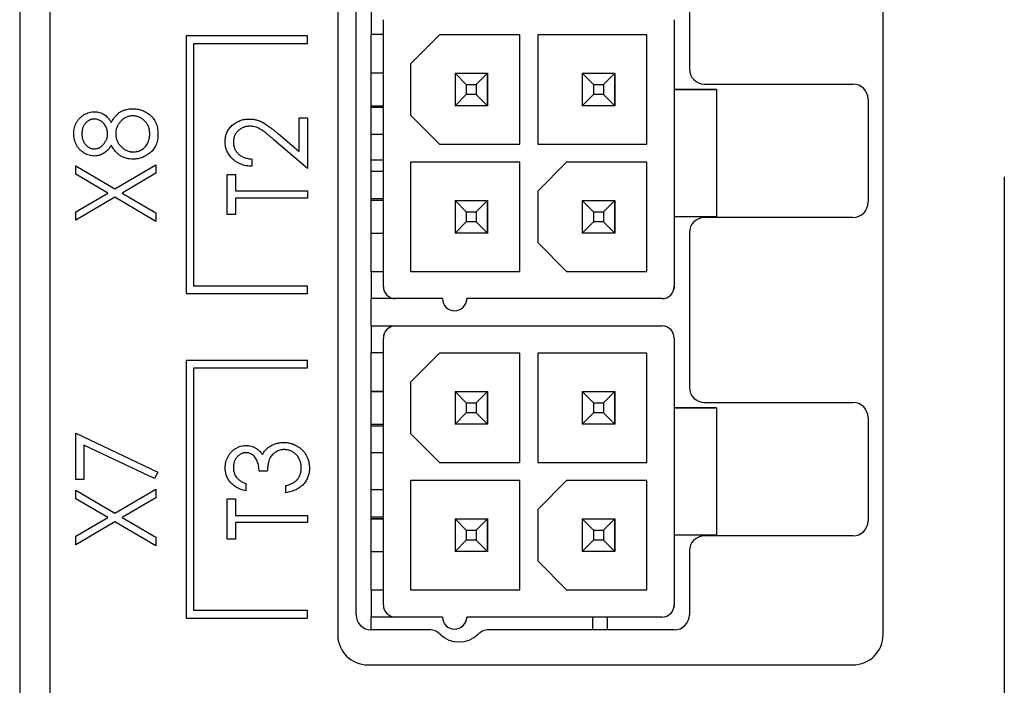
# Paper-space layout 'Sheet 2' of a CAD drawing. Header units: millimetres. Extents: x 0 to 420, y 0 to 297.
# Tile 34 of 48: x 291 to 324, y 125 to 147. Entities that reach past the tile are written whole.
import ezdxf

# ---------------------------------------------------------------- set-up
doc = ezdxf.new("R2010")
doc.units = ezdxf.units.MM

psp = doc.layouts.new('Sheet 2')

# ---------------------------------------------------------------- linework, layer by layer
at = {"color": 7, "linetype": 'Continuous', "lineweight": 25}
for p, q in [((292.425, 217.482), (292.425, 99.082)), ((291.429, 187.282), (291.429, 97.882)), ((301.925, 157.992), (301.925, 126.982)), ((302.531, 127.639), (302.531, 158.239)), ((319.925, 126.982), (319.925, 157.973)), ((313.531, 150.739), (313.531, 145.639)), ((303.031, 147.662), (303.031, 146.772)), ((303.431, 138.462), (303.431, 147.262)), ((313.031, 147.262), (313.031, 144.962)), ((300.925, 146.728), (296.925, 146.728)), ((296.925, 146.728), (296.925, 138.228)), ((300.925, 146.478), (300.925, 146.728)), ((303.031, 138.952), (303.031, 146.772)), ((303.431, 146.772), (303.031, 146.772)), ((305.281, 146.762), (304.331, 145.812)), ((307.931, 146.762), (305.281, 146.762)), ((307.931, 143.162), (307.931, 146.762)), ((312.131, 146.762), (308.531, 146.762)), ((308.531, 146.762), (308.531, 143.162)), ((308.531, 146.762), (308.531, 143.162)), ((312.131, 143.162), (312.131, 146.762)), ((297.175, 146.478), (300.925, 146.478)), ((297.175, 138.478), (297.175, 146.478)), ((304.331, 145.812), (304.331, 144.112)), ((304.331, 145.812), (304.331, 144.112)), ((303.431, 145.497), (303.031, 145.497)), ((306.166, 145.127), (305.796, 145.497)), ((305.796, 145.497), (306.866, 145.497)), ((305.796, 145.497), (305.796, 144.427)), ((305.796, 145.497), (306.866, 145.497)), ((306.496, 145.127), (306.866, 145.497)), ((306.866, 145.497), (306.866, 144.427)), ((306.866, 145.497), (306.866, 145.497)), ((306.866, 144.427), (306.866, 145.497)), ((310.366, 145.127), (309.996, 145.497)), ((309.996, 145.497), (311.066, 145.497)), ((309.996, 145.497), (309.996, 144.427)), ((309.996, 145.497), (311.066, 145.497)), ((310.696, 145.127), (311.066, 145.497)), ((311.066, 145.497), (311.066, 144.427)), ((311.066, 145.497), (311.066, 145.497)), ((311.066, 144.427), (311.066, 145.497)), ((306.166, 145.127), (306.496, 145.127)), ((306.166, 145.127), (306.166, 144.797)), ((306.496, 145.127), (306.496, 144.797)), ((310.366, 145.127), (310.696, 145.127)), ((310.366, 145.127), (310.366, 144.797)), ((310.696, 145.127), (310.696, 144.797)), ((313.031, 144.962), (313.031, 140.762)), ((314.431, 144.962), (313.031, 144.962)), ((313.031, 144.962), (314.431, 144.962)), ((314.031, 145.139), (318.931, 145.139)), ((314.431, 144.962), (314.431, 140.762)), ((314.431, 144.962), (314.431, 144.962)), ((314.431, 144.962), (314.431, 140.762)), ((306.166, 144.797), (305.796, 144.427)), ((306.496, 144.797), (306.166, 144.797)), ((306.496, 144.797), (306.866, 144.427)), ((310.366, 144.797), (309.996, 144.427)), ((310.696, 144.797), (310.366, 144.797)), ((310.696, 144.797), (311.066, 144.427)), ((319.431, 144.639), (319.431, 141.239)), ((303.031, 144.427), (303.431, 144.427)), ((303.431, 144.362), (303.031, 144.362)), ((306.866, 144.427), (305.796, 144.427)), ((311.066, 144.427), (309.996, 144.427)), ((300.653, 142.912), (300.653, 144.021)), ((300.653, 144.021), (300.925, 144.021)), ((300.925, 144.021), (300.925, 142.359)), ((304.331, 144.112), (305.281, 143.162)), ((304.331, 144.112), (304.331, 144.112)), ((304.331, 144.112), (305.281, 143.162)), ((299.956, 143.507), (300.653, 142.912)), ((303.431, 143.472), (303.031, 143.472)), ((300.925, 142.359), (299.83, 143.294)), ((305.281, 143.162), (307.931, 143.162)), ((305.281, 143.162), (305.281, 143.162)), ((305.281, 143.162), (307.931, 143.162)), ((308.531, 143.162), (312.131, 143.162)), ((308.531, 143.162), (308.531, 143.162)), ((308.531, 143.162), (312.131, 143.162)), ((299.093, 142.665), (299.093, 142.427)), ((293.279, 142.164), (293.279, 142.444)), ((293.279, 142.444), (294.573, 141.686)), ((294.573, 141.686), (295.925, 142.478)), ((295.925, 142.478), (295.925, 142.198)), ((303.431, 142.633), (303.031, 142.633)), ((307.931, 142.562), (304.331, 142.562)), ((304.331, 142.562), (304.331, 138.962)), ((304.331, 142.562), (304.331, 138.962)), ((307.931, 138.962), (307.931, 142.562)), ((309.481, 142.562), (308.531, 141.612)), ((312.131, 142.562), (309.481, 142.562)), ((312.131, 138.962), (312.131, 142.562)), ((294.333, 141.545), (293.279, 142.164)), ((295.925, 142.198), (294.812, 141.545)), ((298.279, 140.833), (298.279, 142.156)), ((298.279, 142.156), (298.55, 142.156)), ((298.55, 142.156), (298.55, 141.613)), ((303.431, 142.252), (303.031, 142.252)), ((323.925, 142.082), (323.925, 112.082)), ((293.279, 140.927), (294.333, 141.545)), ((294.573, 141.405), (293.279, 140.646)), ((295.925, 140.612), (294.573, 141.405)), ((294.812, 141.545), (295.925, 140.893)), ((298.55, 141.613), (300.925, 141.613)), ((300.925, 141.376), (298.55, 141.376)), ((298.55, 141.376), (298.55, 140.833)), ((300.925, 141.613), (300.925, 141.376)), ((303.031, 141.362), (303.431, 141.362)), ((308.531, 141.612), (308.531, 139.912)), ((308.531, 141.612), (308.531, 139.912)), ((303.431, 141.297), (303.031, 141.297)), ((306.166, 140.927), (305.796, 141.297)), ((305.796, 141.297), (306.866, 141.297)), ((305.796, 141.297), (305.796, 140.227)), ((305.796, 141.297), (306.866, 141.297)), ((306.496, 140.927), (306.866, 141.297)), ((306.866, 141.297), (306.866, 140.227)), ((306.866, 141.297), (306.866, 141.297)), ((306.866, 140.227), (306.866, 141.297)), ((310.366, 140.927), (309.996, 141.297)), ((309.996, 141.297), (311.066, 141.297)), ((309.996, 141.297), (309.996, 140.227)), ((309.996, 141.297), (311.066, 141.297)), ((310.696, 140.927), (311.066, 141.297)), ((311.066, 141.297), (311.066, 140.227)), ((311.066, 141.297), (311.066, 141.297)), ((311.066, 140.227), (311.066, 141.297)), ((293.279, 140.646), (293.279, 140.927)), ((295.925, 140.893), (295.925, 140.612)), ((298.55, 140.833), (298.279, 140.833)), ((306.166, 140.927), (306.166, 140.597)), ((306.166, 140.927), (306.496, 140.927)), ((306.496, 140.927), (306.496, 140.597)), ((310.366, 140.927), (310.366, 140.597)), ((310.366, 140.927), (310.696, 140.927)), ((310.696, 140.927), (310.696, 140.597)), ((313.031, 140.762), (313.031, 138.462)), ((314.431, 140.762), (313.031, 140.762)), ((318.931, 140.739), (314.031, 140.739)), ((314.431, 140.762), (314.431, 140.762)), ((306.166, 140.597), (305.796, 140.227)), ((306.496, 140.597), (306.166, 140.597)), ((306.496, 140.597), (306.866, 140.227)), ((310.366, 140.597), (309.996, 140.227)), ((310.696, 140.597), (310.366, 140.597)), ((310.696, 140.597), (311.066, 140.227)), ((303.031, 140.227), (303.431, 140.227)), ((306.866, 140.227), (305.796, 140.227)), ((311.066, 140.227), (309.996, 140.227)), ((313.531, 140.239), (313.531, 135.139)), ((308.531, 139.912), (309.481, 138.962)), ((308.531, 139.912), (308.531, 139.912)), ((308.531, 139.912), (309.481, 138.962)), ((303.031, 138.952), (303.031, 138.062)), ((303.431, 138.952), (303.031, 138.952)), ((303.031, 138.952), (303.031, 138.952)), ((303.431, 138.952), (303.031, 138.952)), ((304.331, 138.962), (307.931, 138.962)), ((304.331, 138.962), (304.331, 138.962)), ((304.331, 138.962), (307.931, 138.962)), ((309.481, 138.962), (312.131, 138.962)), ((309.481, 138.962), (309.481, 138.962)), ((309.481, 138.962), (312.131, 138.962)), ((300.925, 138.478), (297.175, 138.478)), ((300.925, 138.228), (300.925, 138.478)), ((296.925, 138.228), (300.925, 138.228)), ((313.019, 138.365), (313.019, 138.365)), ((303.031, 137.162), (303.031, 138.062)), ((303.831, 138.062), (303.031, 138.062)), ((305.381, 138.062), (303.831, 138.062)), ((306.181, 138.062), (306.169, 137.965)), ((306.169, 137.965), (306.169, 137.965)), ((312.631, 138.062), (306.181, 138.062)), ((303.031, 137.162), (303.831, 137.162)), ((303.031, 137.162), (303.031, 137.162)), ((303.031, 137.162), (312.631, 137.162)), ((303.031, 137.162), (303.031, 136.272)), ((303.831, 137.162), (312.631, 137.162)), ((303.831, 137.162), (303.831, 137.162)), ((312.631, 137.162), (312.631, 137.162)), ((303.431, 127.962), (303.431, 136.762)), ((313.031, 136.762), (313.031, 134.462)), ((303.031, 128.452), (303.031, 136.272)), ((303.431, 136.272), (303.031, 136.272)), ((305.281, 136.262), (304.331, 135.312)), ((307.931, 136.262), (305.281, 136.262)), ((307.931, 132.662), (307.931, 136.262)), ((312.131, 136.262), (308.531, 136.262)), ((308.531, 136.262), (308.531, 132.662)), ((308.531, 136.262), (308.531, 132.662)), ((312.131, 132.662), (312.131, 136.262)), ((296.925, 136.028), (296.925, 127.528)), ((300.925, 136.028), (296.925, 136.028)), ((300.925, 135.778), (300.925, 136.028)), ((297.175, 135.778), (300.925, 135.778)), ((297.175, 127.778), (297.175, 135.778)), ((304.331, 135.312), (304.331, 133.612)), ((304.331, 135.312), (304.331, 133.612)), ((303.431, 134.997), (303.031, 134.997)), ((303.031, 134.997), (303.431, 134.997)), ((306.166, 134.627), (305.796, 134.997)), ((305.796, 134.997), (306.866, 134.997)), ((305.796, 134.997), (305.796, 133.927)), ((305.796, 134.997), (306.866, 134.997)), ((306.496, 134.627), (306.866, 134.997)), ((306.866, 134.997), (306.866, 133.927)), ((306.866, 134.997), (306.866, 134.997)), ((306.866, 133.927), (306.866, 134.997)), ((310.366, 134.627), (309.996, 134.997)), ((309.996, 134.997), (311.066, 134.997)), ((309.996, 134.997), (309.996, 133.927)), ((309.996, 134.997), (311.066, 134.997)), ((310.696, 134.627), (311.066, 134.997)), ((311.066, 134.997), (311.066, 133.927)), ((311.066, 134.997), (311.066, 134.997)), ((311.066, 133.927), (311.066, 134.997)), ((306.166, 134.627), (306.166, 134.297)), ((306.166, 134.627), (306.496, 134.627)), ((306.496, 134.627), (306.496, 134.297)), ((310.366, 134.627), (310.696, 134.627)), ((310.366, 134.627), (310.366, 134.297)), ((310.696, 134.627), (310.696, 134.297)), ((314.031, 134.639), (318.931, 134.639)), ((306.166, 134.297), (305.796, 133.927)), ((306.496, 134.297), (306.166, 134.297)), ((306.496, 134.297), (306.866, 133.927)), ((310.366, 134.297), (309.996, 133.927)), ((310.696, 134.297), (310.366, 134.297)), ((310.696, 134.297), (311.066, 133.927)), ((313.031, 134.462), (313.031, 130.262)), ((314.431, 134.462), (313.031, 134.462)), ((313.031, 134.462), (314.431, 134.462)), ((314.431, 134.462), (314.431, 130.262)), ((314.431, 134.462), (314.431, 134.462)), ((314.431, 134.462), (314.431, 130.262)), ((303.031, 133.927), (303.431, 133.927)), ((306.866, 133.927), (305.796, 133.927)), ((311.066, 133.927), (309.996, 133.927)), ((319.431, 134.139), (319.431, 130.739)), ((293.279, 132.1), (293.279, 133.627)), ((293.279, 133.627), (295.992, 132.338)), ((303.431, 133.862), (303.031, 133.862)), ((304.331, 133.612), (305.281, 132.662)), ((304.331, 133.612), (304.331, 133.612)), ((304.331, 133.612), (305.281, 132.662)), ((293.55, 133.231), (293.55, 132.1)), ((295.876, 132.127), (293.55, 133.231)), ((303.431, 132.972), (303.031, 132.972)), ((305.281, 132.662), (307.931, 132.662)), ((305.281, 132.662), (305.281, 132.662)), ((305.281, 132.662), (307.931, 132.662)), ((308.531, 132.662), (312.131, 132.662)), ((308.531, 132.662), (308.531, 132.662)), ((308.531, 132.662), (312.131, 132.662)), ((295.992, 132.338), (295.876, 132.127)), ((299.602, 132.372), (299.33, 132.372)), ((293.55, 132.1), (293.279, 132.1)), ((298.889, 131.965), (298.889, 131.727)), ((307.931, 132.062), (304.331, 132.062)), ((304.331, 132.062), (304.331, 128.462)), ((304.331, 132.062), (304.331, 128.462)), ((307.931, 128.462), (307.931, 132.062)), ((309.481, 132.062), (308.531, 131.112)), ((312.131, 132.062), (309.481, 132.062)), ((312.131, 128.462), (312.131, 132.062)), ((293.279, 131.464), (293.279, 131.744)), ((293.279, 131.744), (294.573, 130.986)), ((294.573, 130.986), (295.925, 131.778)), ((295.925, 131.778), (295.925, 131.498)), ((300.212, 131.659), (300.212, 131.897)), ((303.431, 131.752), (303.031, 131.752)), ((294.333, 130.845), (293.279, 131.464)), ((295.925, 131.498), (294.812, 130.845)), ((298.279, 131.456), (298.55, 131.456)), ((298.279, 130.133), (298.279, 131.456)), ((298.55, 131.456), (298.55, 130.913)), ((308.531, 131.112), (308.531, 129.412)), ((308.531, 131.112), (308.531, 129.412)), ((293.279, 130.227), (294.333, 130.845)), ((294.573, 130.705), (293.279, 129.946)), ((295.925, 129.912), (294.573, 130.705)), ((294.812, 130.845), (295.925, 130.193)), ((298.55, 130.913), (300.925, 130.913)), ((300.925, 130.676), (298.55, 130.676)), ((298.55, 130.676), (298.55, 130.133)), ((300.925, 130.913), (300.925, 130.676)), ((303.031, 130.862), (303.431, 130.862)), ((303.431, 130.797), (303.031, 130.797)), ((303.031, 130.797), (303.431, 130.797)), ((306.166, 130.427), (305.796, 130.797)), ((305.796, 130.797), (306.866, 130.797)), ((305.796, 130.797), (305.796, 129.727)), ((305.796, 130.797), (306.866, 130.797)), ((306.496, 130.427), (306.866, 130.797)), ((306.866, 130.797), (306.866, 129.727)), ((306.866, 130.797), (306.866, 130.797)), ((306.866, 129.727), (306.866, 130.797)), ((310.366, 130.427), (309.996, 130.797)), ((309.996, 130.797), (311.066, 130.797)), ((309.996, 130.797), (309.996, 129.727)), ((309.996, 130.797), (311.066, 130.797)), ((310.696, 130.427), (311.066, 130.797)), ((311.066, 130.797), (311.066, 129.727)), ((311.066, 130.797), (311.066, 130.797)), ((311.066, 129.727), (311.066, 130.797)), ((306.166, 130.427), (306.496, 130.427)), ((306.166, 130.427), (306.166, 130.097)), ((306.496, 130.427), (306.496, 130.097)), ((310.366, 130.427), (310.366, 130.097)), ((310.366, 130.427), (310.696, 130.427)), ((310.696, 130.427), (310.696, 130.097)), ((293.279, 129.946), (293.279, 130.227)), ((295.925, 130.193), (295.925, 129.912)), ((298.55, 130.133), (298.279, 130.133)), ((306.166, 130.097), (305.796, 129.727)), ((306.496, 130.097), (306.166, 130.097)), ((306.496, 130.097), (306.866, 129.727)), ((310.366, 130.097), (309.996, 129.727)), ((310.696, 130.097), (310.366, 130.097)), ((310.696, 130.097), (311.066, 129.727)), ((313.031, 130.262), (313.031, 127.962)), ((314.431, 130.262), (313.031, 130.262)), ((318.931, 130.239), (314.031, 130.239)), ((314.431, 130.262), (314.431, 130.262)), ((303.031, 129.727), (303.431, 129.727)), ((306.866, 129.727), (305.796, 129.727)), ((311.066, 129.727), (309.996, 129.727)), ((313.531, 129.739), (313.531, 127.639)), ((308.531, 129.412), (309.481, 128.462)), ((308.531, 129.412), (308.531, 129.412)), ((308.531, 129.412), (309.481, 128.462)), ((303.031, 128.452), (303.031, 127.562)), ((303.431, 128.452), (303.031, 128.452)), ((303.031, 128.452), (303.031, 128.452)), ((303.431, 128.452), (303.031, 128.452)), ((304.331, 128.462), (307.931, 128.462)), ((304.331, 128.462), (304.331, 128.462)), ((304.331, 128.462), (307.931, 128.462)), ((309.481, 128.462), (312.131, 128.462)), ((309.481, 128.462), (309.481, 128.462)), ((309.481, 128.462), (312.131, 128.462)), ((300.925, 127.778), (297.175, 127.778)), ((300.925, 127.528), (300.925, 127.778)), ((313.019, 127.865), (313.019, 127.865)), ((296.925, 127.528), (300.925, 127.528)), ((303.031, 127.139), (303.031, 127.562)), ((303.831, 127.562), (303.031, 127.562)), ((305.381, 127.562), (303.831, 127.562)), ((306.181, 127.562), (306.169, 127.465)), ((306.169, 127.465), (306.169, 127.465)), ((312.631, 127.562), (306.181, 127.562)), ((310.331, 127.562), (310.331, 127.139)), ((310.331, 127.562), (310.331, 127.532)), ((310.331, 127.532), (310.331, 127.139)), ((310.831, 127.139), (310.831, 127.562)), ((304.951, 127.139), (303.031, 127.139)), ((313.031, 127.139), (306.911, 127.139)), ((302.925, 125.982), (318.925, 125.982))]:
    psp.add_line(p, q, dxfattribs=at)
at = {"color": 7, "linetype": 'Continuous', "lineweight": 25, "flags": 128}
for points in [[(313.031, 138.462), (313.023, 138.384), (313.019, 138.365)], [(313.031, 127.962), (313.023, 127.884), (313.019, 127.865)]]:
    psp.add_lwpolyline(points, dxfattribs=at)
at = {"color": 7, "linetype": 'Continuous', "lineweight": 25}
for centre, radius, start, end in [((314.031, 145.639), 0.5, 180, 270), ((318.931, 144.639), 0.5, 0, 90), ((318.931, 141.239), 0.5, 270, 0), ((314.031, 140.239), 0.5, 90, 180), ((303.831, 138.462), 0.4, 180, 270), ((312.631, 138.462), 0.4, 270, 360), ((305.781, 138.062), 0.4, 180, 0), ((303.831, 136.762), 0.4, 90, 180), ((303.831, 136.762), 0.4, 90, 165.9637), ((312.631, 136.762), 0.4, 0, 90), ((312.631, 136.762), 0.4, 0, 90), ((314.031, 135.139), 0.5, 180, 270), ((318.931, 134.139), 0.5, 0, 90), ((318.931, 130.739), 0.5, 270, 0), ((314.031, 129.739), 0.5, 90, 180), ((303.831, 127.962), 0.4, 180, 270), ((312.631, 127.962), 0.4, 270, 360), ((303.031, 127.639), 0.5, 180, 270), ((305.781, 127.562), 0.4, 180, 0), ((313.031, 127.639), 0.5, 270, 0), ((304.951, 126.639), 0.5, 45.5847, 90), ((306.911, 126.639), 0.5, 90, 134.4153), ((302.925, 126.982), 1, 180, 270), ((305.931, 127.639), 0.9, 225.5847, 314.4153), ((318.925, 126.982), 1, 270, 0)]:
    psp.add_arc(centre, radius, start, end, dxfattribs=at)
for points, knots in [([(294.451, 143.873), (294.462, 143.894), (294.484, 143.933), (294.519, 143.989), (294.557, 144.039), (294.594, 144.086), (294.634, 144.127), (294.674, 144.164), (294.716, 144.197), (294.773, 144.234), (294.849, 144.271), (294.945, 144.304), (295.048, 144.323), (295.118, 144.325), (295.154, 144.327)], [0, 0, 0, 0, 0.078045, 0.152615, 0.223262, 0.290956, 0.355325, 0.417626, 0.476908, 0.534534, 0.647521, 0.761304, 0.878255, 1, 1, 1, 1]), ([(295.154, 144.327), (295.179, 144.326), (295.23, 144.325), (295.304, 144.316), (295.376, 144.302), (295.446, 144.281), (295.514, 144.256), (295.579, 144.223), (295.643, 144.186), (295.682, 144.157), (295.702, 144.142)], [0, 0, 0, 0, 0.129553, 0.256356, 0.381025, 0.503667, 0.6269, 0.749143, 0.873737, 1, 1, 1, 1]), ([(293.211, 143.507), (293.212, 143.539), (293.214, 143.603), (293.232, 143.696), (293.262, 143.785), (293.303, 143.87), (293.354, 143.949), (293.414, 144.019), (293.483, 144.08), (293.558, 144.132), (293.639, 144.173), (293.723, 144.203), (293.81, 144.222), (293.868, 144.224), (293.897, 144.225)], [0, 0, 0, 0, 0.087232, 0.172427, 0.257616, 0.343034, 0.4283, 0.511889, 0.594344, 0.678136, 0.76075, 0.84139, 0.92045, 1, 1, 1, 1]), ([(293.888, 143.987), (293.876, 143.987), (293.851, 143.986), (293.814, 143.98), (293.778, 143.97), (293.743, 143.957), (293.708, 143.939), (293.674, 143.917), (293.641, 143.891), (293.609, 143.862), (293.58, 143.828), (293.553, 143.791), (293.531, 143.751), (293.513, 143.706), (293.5, 143.658), (293.489, 143.607), (293.484, 143.552), (293.483, 143.514), (293.482, 143.495)], [0, 0, 0, 0, 0.0528921, 0.1048609, 0.1564612, 0.2099151, 0.2644753, 0.3203826, 0.3787018, 0.4402919, 0.502986, 0.565931, 0.6311677, 0.6978802, 0.7675577, 0.8403456, 0.9181302, 1, 1, 1, 1]), ([(294.33, 143.504), (294.33, 143.525), (294.328, 143.567), (294.316, 143.628), (294.297, 143.688), (294.27, 143.746), (294.238, 143.8), (294.198, 143.848), (294.153, 143.89), (294.103, 143.924), (294.05, 143.952), (293.996, 143.973), (293.942, 143.985), (293.906, 143.987), (293.888, 143.987)], [0, 0, 0, 0, 0.087185, 0.173538, 0.259581, 0.347289, 0.434973, 0.520191, 0.604029, 0.688633, 0.772056, 0.850297, 0.925899, 1, 1, 1, 1]), ([(293.897, 144.225), (293.926, 144.224), (293.982, 144.222), (294.064, 144.205), (294.141, 144.178), (294.214, 144.138), (294.281, 144.089), (294.343, 144.027), (294.401, 143.955), (294.434, 143.901), (294.451, 143.873)], [0, 0, 0, 0, 0.1246928, 0.2446228, 0.3622423, 0.4801474, 0.6004583, 0.7254064, 0.8587054, 1, 1, 1, 1]), ([(295.159, 144.089), (295.141, 144.089), (295.105, 144.088), (295.053, 144.079), (295.002, 144.066), (294.952, 144.048), (294.904, 144.024), (294.858, 143.994), (294.813, 143.959), (294.771, 143.919), (294.731, 143.877), (294.697, 143.83), (294.667, 143.782), (294.643, 143.732), (294.625, 143.679), (294.611, 143.624), (294.603, 143.567), (294.602, 143.528), (294.602, 143.508)], [0, 0, 0, 0, 0.060715, 0.119658, 0.178637, 0.237715, 0.297539, 0.359052, 0.422199, 0.48783, 0.553898, 0.618464, 0.681173, 0.74367, 0.806099, 0.869114, 0.93394, 1, 1, 1, 1]), ([(295.721, 143.495), (295.721, 143.517), (295.72, 143.56), (295.712, 143.623), (295.698, 143.683), (295.68, 143.739), (295.657, 143.792), (295.627, 143.841), (295.593, 143.887), (295.553, 143.929), (295.51, 143.966), (295.465, 143.999), (295.419, 144.027), (295.37, 144.05), (295.32, 144.067), (295.268, 144.08), (295.214, 144.088), (295.177, 144.089), (295.159, 144.089)], [0, 0, 0, 0, 0.07246, 0.141932, 0.208401, 0.273058, 0.335808, 0.397893, 0.459985, 0.52308, 0.585468, 0.646407, 0.705612, 0.763909, 0.821613, 0.880053, 0.939113, 1, 1, 1, 1]), ([(295.702, 144.142), (295.725, 144.122), (295.771, 144.084), (295.831, 144.017), (295.881, 143.945), (295.922, 143.866), (295.954, 143.781), (295.976, 143.69), (295.99, 143.593), (295.991, 143.527), (295.992, 143.492)], [0, 0, 0, 0, 0.1226415, 0.2426615, 0.3614109, 0.4812437, 0.6033117, 0.7292655, 0.8612207, 1, 1, 1, 1]), ([(298.211, 143.237), (298.212, 143.264), (298.213, 143.318), (298.225, 143.396), (298.242, 143.471), (298.269, 143.541), (298.301, 143.607), (298.343, 143.669), (298.391, 143.727), (298.446, 143.781), (298.505, 143.829), (298.568, 143.872), (298.634, 143.907), (298.702, 143.936), (298.773, 143.96), (298.847, 143.976), (298.924, 143.986), (298.975, 143.987), (299.002, 143.987)], [0, 0, 0, 0, 0.067106, 0.131744, 0.194458, 0.255749, 0.316097, 0.376704, 0.438236, 0.501646, 0.565077, 0.627495, 0.688465, 0.749509, 0.810355, 0.872348, 0.935088, 1, 1, 1, 1]), ([(299.002, 143.987), (299.039, 143.986), (299.112, 143.984), (299.22, 143.965), (299.324, 143.933), (299.409, 143.898), (299.476, 143.861), (299.532, 143.828), (299.592, 143.788), (299.657, 143.744), (299.725, 143.692), (299.798, 143.636), (299.876, 143.574), (299.929, 143.53), (299.956, 143.507)], [0, 0, 0, 0, 0.10151, 0.200837, 0.299625, 0.399332, 0.452699, 0.511826, 0.577323, 0.649147, 0.727119, 0.811496, 0.9029, 1, 1, 1, 1]), ([(299.019, 143.75), (299.001, 143.75), (298.965, 143.749), (298.913, 143.741), (298.863, 143.73), (298.814, 143.712), (298.768, 143.692), (298.723, 143.665), (298.681, 143.634), (298.64, 143.599), (298.603, 143.56), (298.571, 143.518), (298.543, 143.475), (298.521, 143.429), (298.504, 143.381), (298.492, 143.331), (298.484, 143.279), (298.483, 143.243), (298.482, 143.225)], [0, 0, 0, 0, 0.064826, 0.127694, 0.189002, 0.250262, 0.311649, 0.372859, 0.435986, 0.500806, 0.565495, 0.628378, 0.689165, 0.749946, 0.810822, 0.872278, 0.935146, 1, 1, 1, 1]), ([(299.83, 143.294), (299.803, 143.317), (299.753, 143.36), (299.68, 143.423), (299.612, 143.478), (299.55, 143.528), (299.492, 143.57), (299.44, 143.608), (299.393, 143.639), (299.338, 143.671), (299.271, 143.703), (299.189, 143.73), (299.104, 143.747), (299.047, 143.749), (299.019, 143.75)], [0, 0, 0, 0, 0.108913, 0.209615, 0.301765, 0.385391, 0.460979, 0.528012, 0.587141, 0.638024, 0.730395, 0.82069, 0.909658, 1, 1, 1, 1]), ([(293.89, 142.766), (293.862, 142.768), (293.805, 142.77), (293.721, 142.789), (293.638, 142.82), (293.557, 142.863), (293.481, 142.915), (293.412, 142.979), (293.352, 143.052), (293.302, 143.133), (293.261, 143.221), (293.233, 143.314), (293.214, 143.409), (293.212, 143.474), (293.211, 143.507)], [0, 0, 0, 0, 0.075898, 0.152361, 0.231582, 0.313764, 0.397876, 0.481065, 0.564927, 0.651306, 0.738407, 0.824672, 0.911311, 1, 1, 1, 1]), ([(293.482, 143.495), (293.483, 143.477), (293.484, 143.443), (293.489, 143.393), (293.499, 143.346), (293.511, 143.301), (293.53, 143.258), (293.55, 143.217), (293.575, 143.179), (293.604, 143.143), (293.634, 143.11), (293.667, 143.082), (293.701, 143.058), (293.737, 143.038), (293.774, 143.023), (293.812, 143.011), (293.853, 143.005), (293.88, 143.004), (293.894, 143.004)], [0, 0, 0, 0, 0.0729957, 0.1426084, 0.210916, 0.2768553, 0.3412606, 0.4054979, 0.4694891, 0.5341133, 0.5978095, 0.6579498, 0.7161764, 0.7731382, 0.8295284, 0.885346, 0.9418735, 1, 1, 1, 1]), ([(293.894, 143.004), (293.907, 143.004), (293.935, 143.005), (293.975, 143.013), (294.014, 143.024), (294.053, 143.041), (294.09, 143.062), (294.127, 143.088), (294.162, 143.119), (294.196, 143.153), (294.227, 143.191), (294.255, 143.231), (294.278, 143.273), (294.297, 143.316), (294.312, 143.36), (294.323, 143.407), (294.329, 143.455), (294.33, 143.487), (294.33, 143.504)], [0, 0, 0, 0, 0.056616, 0.111922, 0.167884, 0.224708, 0.283151, 0.34408, 0.407772, 0.474921, 0.54286, 0.609016, 0.67358, 0.738498, 0.801995, 0.866705, 0.932523, 1, 1, 1, 1]), ([(294.602, 143.508), (294.602, 143.487), (294.603, 143.446), (294.612, 143.385), (294.625, 143.327), (294.644, 143.271), (294.669, 143.218), (294.699, 143.168), (294.736, 143.12), (294.776, 143.076), (294.82, 143.035), (294.866, 142.999), (294.915, 142.97), (294.965, 142.944), (295.017, 142.925), (295.071, 142.912), (295.127, 142.903), (295.165, 142.902), (295.184, 142.902)], [0, 0, 0, 0, 0.067596, 0.132929, 0.196397, 0.259393, 0.321589, 0.384465, 0.447689, 0.51278, 0.577452, 0.639772, 0.700413, 0.760058, 0.819311, 0.878362, 0.938641, 1, 1, 1, 1]), ([(295.992, 143.492), (295.992, 143.46), (295.99, 143.395), (295.978, 143.302), (295.958, 143.215), (295.931, 143.134), (295.895, 143.06), (295.85, 142.991), (295.799, 142.928), (295.738, 142.874), (295.674, 142.825), (295.608, 142.782), (295.54, 142.746), (295.47, 142.716), (295.399, 142.693), (295.326, 142.677), (295.251, 142.666), (295.201, 142.665), (295.176, 142.665)], [0, 0, 0, 0, 0.075685, 0.147388, 0.21543, 0.280739, 0.344012, 0.406031, 0.467816, 0.530525, 0.592889, 0.653222, 0.712146, 0.770064, 0.827275, 0.884378, 0.941815, 1, 1, 1, 1]), ([(295.184, 142.902), (295.207, 142.903), (295.254, 142.905), (295.324, 142.919), (295.391, 142.943), (295.456, 142.975), (295.516, 143.015), (295.569, 143.065), (295.616, 143.121), (295.654, 143.184), (295.684, 143.254), (295.705, 143.33), (295.719, 143.41), (295.72, 143.466), (295.721, 143.495)], [0, 0, 0, 0, 0.0794917, 0.1573807, 0.236934, 0.3176676, 0.3990926, 0.4790851, 0.5597949, 0.6421184, 0.7266777, 0.8139967, 0.9045884, 1, 1, 1, 1]), ([(294.451, 143.127), (294.434, 143.099), (294.401, 143.043), (294.342, 142.969), (294.277, 142.906), (294.206, 142.855), (294.131, 142.816), (294.053, 142.787), (293.972, 142.77), (293.918, 142.767), (293.89, 142.766)], [0, 0, 0, 0, 0.141592, 0.276063, 0.403302, 0.527299, 0.647677, 0.765094, 0.881778, 1, 1, 1, 1]), ([(295.176, 142.665), (295.139, 142.666), (295.067, 142.668), (294.962, 142.687), (294.863, 142.72), (294.785, 142.757), (294.726, 142.795), (294.683, 142.828), (294.641, 142.866), (294.6, 142.909), (294.56, 142.956), (294.522, 143.009), (294.485, 143.066), (294.462, 143.106), (294.451, 143.127)], [0, 0, 0, 0, 0.120756, 0.236813, 0.35026, 0.46331, 0.521154, 0.58056, 0.64281, 0.707476, 0.775704, 0.846526, 0.921479, 1, 1, 1, 1]), ([(299.093, 142.427), (299.061, 142.428), (299, 142.431), (298.909, 142.445), (298.823, 142.464), (298.742, 142.491), (298.664, 142.524), (298.591, 142.565), (298.522, 142.613), (298.458, 142.667), (298.4, 142.725), (298.349, 142.788), (298.307, 142.855), (298.272, 142.925), (298.244, 142.998), (298.225, 143.074), (298.213, 143.155), (298.212, 143.209), (298.211, 143.237)], [0, 0, 0, 0, 0.070894, 0.1392, 0.20487, 0.269234, 0.332081, 0.394901, 0.457202, 0.520113, 0.582517, 0.642738, 0.701734, 0.760045, 0.818157, 0.87726, 0.937527, 1, 1, 1, 1]), ([(298.482, 143.225), (298.483, 143.206), (298.484, 143.169), (298.491, 143.115), (298.504, 143.063), (298.522, 143.013), (298.544, 142.966), (298.572, 142.921), (298.605, 142.878), (298.643, 142.839), (298.684, 142.802), (298.731, 142.77), (298.781, 142.742), (298.836, 142.718), (298.894, 142.698), (298.957, 142.683), (299.023, 142.671), (299.069, 142.667), (299.093, 142.665)], [0, 0, 0, 0, 0.0615354, 0.1206807, 0.1786425, 0.235332, 0.291867, 0.3486204, 0.4067641, 0.4660933, 0.5263497, 0.5870617, 0.649555, 0.7136001, 0.7804562, 0.8502608, 0.9231733, 1, 1, 1, 1]), ([(299.668, 133.178), (299.686, 133.189), (299.721, 133.213), (299.776, 133.241), (299.833, 133.266), (299.891, 133.286), (299.95, 133.302), (300.012, 133.313), (300.075, 133.32), (300.117, 133.321), (300.139, 133.321)], [0, 0, 0, 0, 0.126046, 0.250947, 0.373622, 0.497176, 0.620273, 0.744382, 0.87147, 1, 1, 1, 1]), ([(300.139, 133.321), (300.176, 133.32), (300.249, 133.318), (300.359, 133.295), (300.465, 133.26), (300.567, 133.212), (300.663, 133.151), (300.748, 133.08), (300.822, 132.998), (300.883, 132.907), (300.932, 132.808), (300.967, 132.702), (300.989, 132.59), (300.991, 132.514), (300.992, 132.475)], [0, 0, 0, 0, 0.082872, 0.165142, 0.248491, 0.333462, 0.418329, 0.500365, 0.581906, 0.664008, 0.746485, 0.828958, 0.912783, 1, 1, 1, 1]), ([(298.211, 132.48), (298.212, 132.513), (298.214, 132.579), (298.233, 132.675), (298.263, 132.767), (298.304, 132.856), (298.355, 132.938), (298.415, 133.011), (298.484, 133.073), (298.561, 133.126), (298.642, 133.167), (298.726, 133.197), (298.811, 133.216), (298.869, 133.219), (298.898, 133.22)], [0, 0, 0, 0, 0.088152, 0.174818, 0.261298, 0.348501, 0.435009, 0.519029, 0.601423, 0.684099, 0.765985, 0.844847, 0.922235, 1, 1, 1, 1]), ([(298.897, 132.982), (298.883, 132.982), (298.856, 132.981), (298.816, 132.974), (298.777, 132.963), (298.74, 132.947), (298.703, 132.927), (298.669, 132.903), (298.636, 132.874), (298.605, 132.841), (298.576, 132.805), (298.551, 132.766), (298.53, 132.725), (298.512, 132.681), (298.499, 132.635), (298.49, 132.586), (298.484, 132.536), (298.483, 132.501), (298.482, 132.483)], [0, 0, 0, 0, 0.0573937, 0.1140535, 0.1691673, 0.2255261, 0.2817698, 0.3402862, 0.4007051, 0.4641325, 0.5289745, 0.5927755, 0.6565383, 0.7214926, 0.7880119, 0.8561789, 0.9264562, 1, 1, 1, 1]), ([(299.33, 132.372), (299.33, 132.401), (299.329, 132.459), (299.316, 132.543), (299.297, 132.624), (299.269, 132.699), (299.237, 132.767), (299.199, 132.827), (299.157, 132.876), (299.11, 132.916), (299.06, 132.945), (299.008, 132.966), (298.953, 132.98), (298.916, 132.981), (298.897, 132.982)], [0, 0, 0, 0, 0.1058, 0.208102, 0.306952, 0.403845, 0.495836, 0.580279, 0.657016, 0.729335, 0.79901, 0.865583, 0.932309, 1, 1, 1, 1]), ([(298.898, 133.22), (298.926, 133.219), (298.981, 133.217), (299.061, 133.202), (299.136, 133.179), (299.207, 133.146), (299.274, 133.103), (299.335, 133.05), (299.393, 132.989), (299.426, 132.942), (299.443, 132.918)], [0, 0, 0, 0, 0.128961, 0.252356, 0.372719, 0.492297, 0.612547, 0.736291, 0.864891, 1, 1, 1, 1]), ([(299.443, 132.918), (299.456, 132.944), (299.483, 132.995), (299.536, 133.063), (299.597, 133.126), (299.645, 133.16), (299.668, 133.178)], [0, 0, 0, 0, 0.250334, 0.497098, 0.745903, 1, 1, 1, 1]), ([(300.161, 133.084), (300.137, 133.083), (300.088, 133.081), (300.016, 133.065), (299.946, 133.04), (299.88, 133.005), (299.819, 132.962), (299.765, 132.912), (299.719, 132.853), (299.688, 132.8), (299.667, 132.752), (299.653, 132.711), (299.641, 132.666), (299.63, 132.616), (299.62, 132.561), (299.612, 132.502), (299.606, 132.438), (299.603, 132.394), (299.602, 132.372)], [0, 0, 0, 0, 0.072483, 0.144336, 0.216269, 0.289826, 0.363748, 0.435901, 0.50742, 0.580162, 0.618838, 0.660808, 0.707132, 0.757253, 0.811151, 0.869953, 0.932709, 1, 1, 1, 1]), ([(300.721, 132.479), (300.721, 132.501), (300.72, 132.545), (300.711, 132.608), (300.699, 132.669), (300.68, 132.725), (300.657, 132.779), (300.627, 132.829), (300.594, 132.876), (300.554, 132.919), (300.512, 132.957), (300.467, 132.991), (300.421, 133.02), (300.372, 133.043), (300.322, 133.062), (300.27, 133.074), (300.216, 133.082), (300.18, 133.083), (300.161, 133.084)], [0, 0, 0, 0, 0.0726365, 0.1417262, 0.2082692, 0.2731177, 0.3360498, 0.3987839, 0.4614624, 0.5246603, 0.587471, 0.6483012, 0.7072843, 0.7655086, 0.8230883, 0.8812071, 0.940024, 1, 1, 1, 1]), ([(298.889, 131.727), (298.863, 131.733), (298.811, 131.746), (298.736, 131.77), (298.666, 131.798), (298.601, 131.83), (298.54, 131.866), (298.484, 131.907), (298.432, 131.951), (298.386, 132), (298.345, 132.052), (298.309, 132.106), (298.279, 132.163), (298.254, 132.222), (298.235, 132.284), (298.221, 132.347), (298.212, 132.413), (298.211, 132.458), (298.211, 132.48)], [0, 0, 0, 0, 0.074282, 0.144875, 0.213158, 0.279066, 0.342788, 0.405011, 0.466609, 0.527393, 0.58752, 0.646103, 0.704302, 0.762167, 0.820014, 0.878488, 0.938507, 1, 1, 1, 1]), ([(298.482, 132.483), (298.483, 132.455), (298.485, 132.4), (298.504, 132.32), (298.532, 132.246), (298.567, 132.19), (298.6, 132.148), (298.63, 132.119), (298.663, 132.089), (298.7, 132.062), (298.742, 132.036), (298.787, 132.01), (298.837, 131.986), (298.871, 131.972), (298.889, 131.965)], [0, 0, 0, 0, 0.120032, 0.233521, 0.344431, 0.454949, 0.511874, 0.57062, 0.63265, 0.698517, 0.767458, 0.840518, 0.917842, 1, 1, 1, 1]), ([(300.992, 132.475), (300.992, 132.449), (300.991, 132.397), (300.982, 132.322), (300.966, 132.25), (300.944, 132.181), (300.916, 132.115), (300.882, 132.053), (300.842, 131.994), (300.795, 131.939), (300.742, 131.887), (300.684, 131.84), (300.619, 131.798), (300.549, 131.761), (300.473, 131.728), (300.391, 131.701), (300.304, 131.676), (300.243, 131.665), (300.212, 131.659)], [0, 0, 0, 0, 0.063186, 0.124194, 0.183604, 0.241346, 0.298312, 0.355201, 0.412588, 0.470703, 0.529828, 0.58992, 0.651564, 0.715502, 0.78143, 0.850905, 0.923451, 1, 1, 1, 1]), ([(300.578, 132.083), (300.589, 132.096), (300.612, 132.122), (300.641, 132.166), (300.667, 132.211), (300.686, 132.26), (300.702, 132.311), (300.713, 132.365), (300.72, 132.421), (300.721, 132.46), (300.721, 132.479)], [0, 0, 0, 0, 0.121204, 0.241415, 0.361745, 0.482356, 0.605846, 0.732505, 0.863626, 1, 1, 1, 1]), ([(300.212, 131.897), (300.233, 131.902), (300.272, 131.913), (300.329, 131.932), (300.381, 131.952), (300.429, 131.975), (300.473, 131.998), (300.512, 132.025), (300.548, 132.052), (300.568, 132.073), (300.578, 132.083)], [0, 0, 0, 0, 0.152217, 0.2961767, 0.4318619, 0.5585096, 0.6777848, 0.79096, 0.8981054, 1, 1, 1, 1])]:
    psp.add_open_spline(points, degree=3, knots=knots, dxfattribs=at)

doc.saveas('drawing.dxf')
